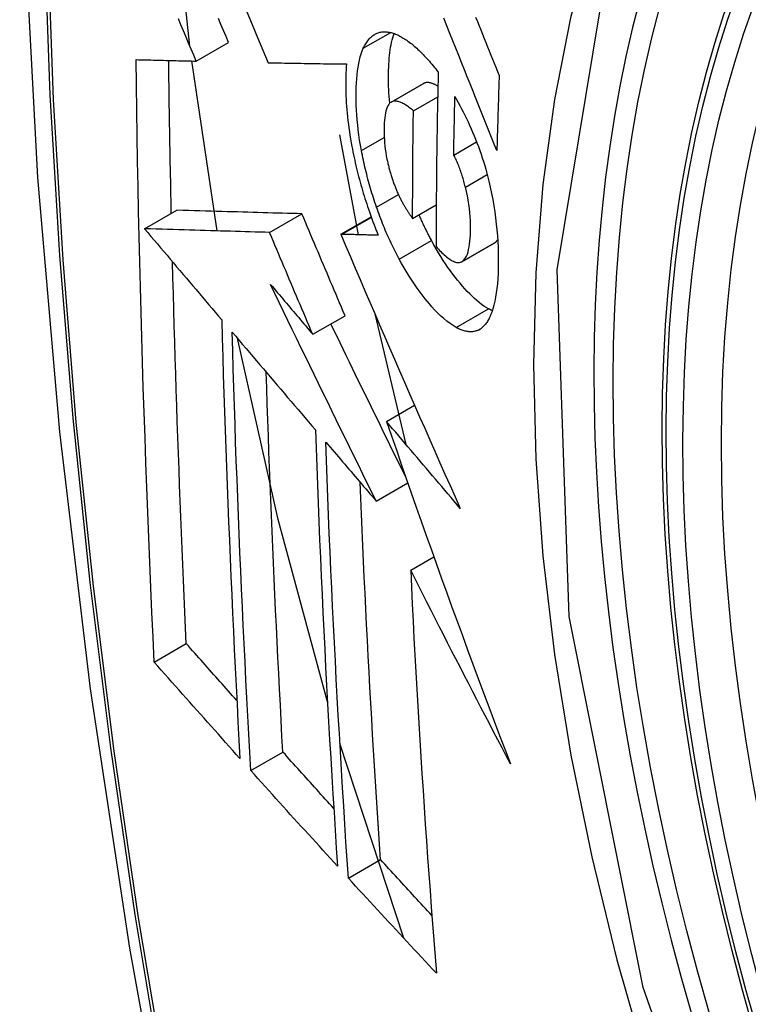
# Model space of a CAD drawing. Header units: inches. Extents: x 581 to 683, y 228 to 312.
# Tile 97 of 104: x 634.294 to 634.427, y 279.02 to 279.199. Entities that reach past the tile are written whole.
import ezdxf

# ---------------------------------------------------------------- set-up
doc = ezdxf.new("R2010")
doc.units = ezdxf.units.IN
doc.header["$MEASUREMENT"] = 0
doc.layers.add('Visible Edges(ANSI)', color=7, linetype='Continuous', lineweight=25)
doc.layers.add('Visible Tangent Edges(ANSI)', color=7, linetype='Continuous', lineweight=25)

msp = doc.modelspace()

# ---------------------------------------------------------------- linework, layer by layer
at = {"layer": 'Visible Edges(ANSI)'}
for p, q in [((634.32615, 279.19174), (634.33205, 279.19513)), ((634.32999, 279.16076), (634.32533, 279.19176)), ((634.33925, 279.19145), (634.33936, 279.19145)), ((634.36169, 279.18425), (634.36758, 279.18765)), ((634.36575, 279.18268), (634.37018, 279.18523)), ((634.35226, 279.17829), (634.35568, 279.16006)), ((634.37311, 279.1746), (634.37727, 279.177)), ((634.36561, 279.16304), (634.36992, 279.16552)), ((634.31673, 279.16115), (634.32262, 279.16454)), ((634.32262, 279.16454), (634.32262, 279.16454)), ((634.33953, 279.16049), (634.34543, 279.16388)), ((634.35251, 279.16014), (634.35804, 279.16332)), ((634.31673, 279.16115), (634.31673, 279.16115)), ((634.35267, 279.16013), (634.35251, 279.16014)), ((634.37461, 279.15515), (634.38051, 279.15855)), ((634.38051, 279.15855), (634.38056, 279.15858)), ((634.34739, 279.1419), (634.35329, 279.1453)), ((634.35873, 279.14564), (634.36439, 279.12183)), ((634.36085, 279.12601), (634.36598, 279.12896)), ((634.35897, 279.11149), (634.36472, 279.1148)), ((634.36526, 279.0989), (634.36948, 279.10133)), ((634.31848, 279.08211), (634.32434, 279.08548)), ((634.36398, 279.03177), (634.35235, 279.06728)), ((634.3361, 279.06234), (634.34195, 279.06571)), ((634.3539, 279.04271), (634.35974, 279.04608))]:
    msp.add_line(p, q, dxfattribs=at)
at = {"layer": 'Visible Edges(ANSI)', "flags": 128}
for points in [[(634.34797, 279.59414), (634.33514, 279.55603), (634.32408, 279.5168), (634.31479, 279.47651), (634.30724, 279.43524), (634.3014, 279.39305), (634.29725, 279.35), (634.29478, 279.30616), (634.29396, 279.26159), (634.29477, 279.21634), (634.2972, 279.17049), (634.30122, 279.12409), (634.30681, 279.07721), (634.31396, 279.02993), (634.32264, 278.98229), (634.33283, 278.93438), (634.34451, 278.88626)], [(634.32499, 279.19447), (634.32286, 279.21448), (634.32138, 279.23423)], [(634.33535, 279.20073), (634.33633, 279.1984), (634.33731, 279.19607), (634.33828, 279.19376), (634.33925, 279.19145)], [(634.32615, 279.19174), (634.32569, 279.19283), (634.32522, 279.19393), (634.32476, 279.19503), (634.32429, 279.19613), (634.32382, 279.19723), (634.32336, 279.19833), (634.32289, 279.19943)], [(634.33205, 279.19513), (634.33159, 279.19623), (634.33112, 279.19733), (634.33065, 279.19843), (634.33019, 279.19953)], [(634.38097, 279.17541), (634.38049, 279.17661), (634.38001, 279.17781), (634.37952, 279.17901), (634.37904, 279.18022), (634.37855, 279.18143), (634.37806, 279.18265), (634.37757, 279.18388), (634.37708, 279.18511), (634.37658, 279.18636), (634.37608, 279.18762), (634.37557, 279.18888), (634.37506, 279.19016), (634.37454, 279.19146), (634.37401, 279.19276), (634.37348, 279.19409), (634.37295, 279.19543), (634.37241, 279.19678), (634.37186, 279.19816), (634.3713, 279.19955)], [(634.3771, 279.19975), (634.37742, 279.19897), (634.37773, 279.1982), (634.37805, 279.19743), (634.37836, 279.19666), (634.37867, 279.19589), (634.37898, 279.19513), (634.37928, 279.19437), (634.37959, 279.19361), (634.3799, 279.19285), (634.3802, 279.1921), (634.3805, 279.19135), (634.38081, 279.19061), (634.38111, 279.18986), (634.38141, 279.18912)], [(634.35662, 279.19408), (634.35673, 279.1943), (634.35684, 279.19451), (634.35695, 279.19471), (634.35706, 279.19491), (634.35718, 279.1951), (634.3573, 279.19528), (634.35743, 279.19545), (634.35755, 279.19561), (634.35768, 279.19577), (634.35782, 279.19591), (634.35795, 279.19605), (634.35809, 279.19618), (634.35824, 279.1963), (634.35838, 279.19642), (634.35853, 279.19652), (634.35869, 279.19662), (634.35884, 279.1967), (634.359, 279.19678), (634.35916, 279.19685), (634.35932, 279.19691), (634.35949, 279.19696), (634.35965, 279.197), (634.35982, 279.19703), (634.36, 279.19706)], [(634.36, 279.19706), (634.36018, 279.19708), (634.36036, 279.19709), (634.36055, 279.19709), (634.36074, 279.19708), (634.36092, 279.19707), (634.36111, 279.19704), (634.36131, 279.19701), (634.3615, 279.19698), (634.36169, 279.19693), (634.36189, 279.19688), (634.36209, 279.19682), (634.36228, 279.19675), (634.36248, 279.19667), (634.36268, 279.19659), (634.36289, 279.1965), (634.36309, 279.19641), (634.36329, 279.1963), (634.3635, 279.19619), (634.36371, 279.19607), (634.36391, 279.19595), (634.36412, 279.19582), (634.36433, 279.19568), (634.36454, 279.19554), (634.36476, 279.19539)], [(634.36144, 279.18406), (634.36138, 279.1847), (634.36133, 279.18533), (634.3613, 279.18595), (634.36126, 279.18657), (634.36124, 279.18718), (634.36122, 279.18778), (634.36121, 279.18838), (634.36121, 279.18896), (634.36122, 279.18954), (634.36123, 279.19011), (634.36125, 279.19066), (634.36127, 279.19121), (634.36131, 279.19175), (634.36135, 279.19227), (634.3614, 279.19279), (634.36146, 279.19329), (634.36152, 279.19378), (634.3616, 279.19426), (634.36168, 279.19472), (634.36177, 279.19516), (634.36187, 279.19559), (634.36198, 279.196), (634.3621, 279.19639), (634.36223, 279.19677)], [(634.36476, 279.19539), (634.36498, 279.19522), (634.36521, 279.19504), (634.36544, 279.19486), (634.36567, 279.19468), (634.3659, 279.19448), (634.36613, 279.19428), (634.36636, 279.19408), (634.36659, 279.19387), (634.36682, 279.19365), (634.36705, 279.19343), (634.36728, 279.1932), (634.36751, 279.19296), (634.36774, 279.19272), (634.36797, 279.19248), (634.3682, 279.19222), (634.36843, 279.19197), (634.36866, 279.1917), (634.36889, 279.19144), (634.36912, 279.19116), (634.36935, 279.19088), (634.36959, 279.1906), (634.36982, 279.19031), (634.37005, 279.19001), (634.37028, 279.18971)], [(634.35628, 279.17542), (634.35611, 279.17638), (634.35595, 279.17733), (634.35582, 279.17828), (634.3557, 279.17921), (634.35559, 279.18013), (634.35551, 279.18103), (634.35544, 279.18193), (634.35538, 279.18281), (634.35534, 279.18368), (634.35532, 279.18453), (634.35531, 279.18537), (634.35532, 279.18619), (634.35534, 279.18698), (634.35537, 279.18776), (634.35542, 279.18852), (634.35549, 279.18925), (634.35557, 279.18996), (634.35566, 279.19065), (634.35578, 279.1913), (634.35591, 279.19192), (634.35606, 279.19251), (634.35623, 279.19307), (634.35642, 279.19359), (634.35662, 279.19408)], [(634.31519, 279.19201), (634.31564, 279.19199), (634.31609, 279.19198), (634.31654, 279.19197), (634.31699, 279.19196), (634.31745, 279.19195), (634.3179, 279.19194), (634.31836, 279.19193), (634.31881, 279.19191), (634.31927, 279.1919), (634.31973, 279.19189), (634.32019, 279.19188), (634.32064, 279.19187), (634.3211, 279.19186), (634.32156, 279.19185), (634.32202, 279.19184), (634.32248, 279.19182), (634.32294, 279.19181), (634.3234, 279.1918), (634.32386, 279.19179), (634.32432, 279.19178), (634.32478, 279.19177), (634.32524, 279.19176), (634.3257, 279.19175), (634.32615, 279.19174)], [(634.31848, 279.08211), (634.31827, 279.08664), (634.31807, 279.09118), (634.31787, 279.09572), (634.31768, 279.10027), (634.31749, 279.10482), (634.31731, 279.10937), (634.31714, 279.11393), (634.31697, 279.11849), (634.31681, 279.12306), (634.31665, 279.12763), (634.3165, 279.13221), (634.31636, 279.13678), (634.31622, 279.14136), (634.31609, 279.14594), (634.31597, 279.15052), (634.31585, 279.15511), (634.31574, 279.1597), (634.31564, 279.16429), (634.31555, 279.16889), (634.31546, 279.1735), (634.31538, 279.17812), (634.31531, 279.18274), (634.31524, 279.18737), (634.31519, 279.19201)], [(634.32161, 279.16396), (634.32159, 279.16512), (634.32156, 279.16628), (634.32154, 279.16744), (634.32151, 279.1686), (634.32149, 279.16976), (634.32147, 279.17092), (634.32144, 279.17208), (634.32142, 279.17325), (634.3214, 279.17441), (634.32138, 279.17557), (634.32136, 279.17673), (634.32134, 279.17789), (634.32132, 279.17905), (634.3213, 279.18022), (634.32128, 279.18138), (634.32126, 279.18254), (634.32124, 279.1837), (634.32122, 279.18487), (634.32121, 279.18603), (634.32119, 279.1872), (634.32117, 279.18836), (634.32116, 279.18953), (634.32114, 279.19069), (634.32113, 279.19186)], [(634.33936, 279.19145), (634.33994, 279.19144), (634.34052, 279.19142), (634.3411, 279.19141), (634.34169, 279.1914), (634.34227, 279.19139), (634.34286, 279.19138), (634.34345, 279.19137), (634.34404, 279.19136), (634.34463, 279.19135), (634.34522, 279.19134), (634.34581, 279.19133), (634.3464, 279.19132), (634.34699, 279.19131), (634.34759, 279.1913), (634.34818, 279.19129), (634.34878, 279.19128), (634.34937, 279.19127), (634.34997, 279.19126), (634.35056, 279.19126), (634.35116, 279.19125), (634.35175, 279.19124), (634.35235, 279.19123), (634.35294, 279.19122), (634.35354, 279.19122)], [(634.35354, 279.19122), (634.3535, 279.19067), (634.35347, 279.19012), (634.35344, 279.18956), (634.35343, 279.18899), (634.35342, 279.18842), (634.35341, 279.18783), (634.35341, 279.18724), (634.35342, 279.18663), (634.35344, 279.18602), (634.35346, 279.1854), (634.35349, 279.18478), (634.35352, 279.18415), (634.35357, 279.18351), (634.35362, 279.18287), (634.35367, 279.18222), (634.35374, 279.18156), (634.35381, 279.1809), (634.35389, 279.18024), (634.35398, 279.17957), (634.35408, 279.17889), (634.35418, 279.17822), (634.35429, 279.17754), (634.35441, 279.17685), (634.35454, 279.17616)], [(634.37028, 279.18971), (634.37025, 279.18838), (634.37022, 279.18705), (634.37019, 279.18572), (634.37016, 279.18439), (634.37014, 279.18305), (634.37011, 279.18172), (634.37009, 279.18039), (634.37007, 279.17907), (634.37005, 279.17774), (634.37003, 279.17641), (634.37001, 279.17509), (634.36999, 279.17376), (634.36998, 279.17244), (634.36996, 279.17111), (634.36995, 279.16979), (634.36994, 279.16847), (634.36993, 279.16714), (634.36992, 279.16582), (634.36991, 279.1645), (634.36991, 279.16318), (634.3699, 279.16186), (634.3699, 279.16055), (634.36989, 279.15923), (634.36989, 279.15791)], [(634.38141, 279.18912), (634.38139, 279.18855), (634.38136, 279.18798), (634.38134, 279.18741), (634.38132, 279.18683), (634.3813, 279.18626), (634.38128, 279.18569), (634.38126, 279.18512), (634.38124, 279.18455), (634.38123, 279.18397), (634.38121, 279.1834), (634.38119, 279.18283), (634.38117, 279.18226), (634.38115, 279.18169), (634.38113, 279.18112), (634.38112, 279.18054), (634.3811, 279.17997), (634.38108, 279.1794), (634.38106, 279.17883), (634.38105, 279.17826), (634.38103, 279.17769), (634.38101, 279.17712), (634.381, 279.17655), (634.38098, 279.17598), (634.38097, 279.17541)], [(634.3677, 279.18771), (634.36769, 279.1877), (634.36769, 279.1877), (634.36768, 279.1877), (634.36768, 279.1877), (634.36768, 279.1877), (634.36767, 279.18769), (634.36767, 279.18769), (634.36766, 279.18769), (634.36766, 279.18769), (634.36765, 279.18768), (634.36765, 279.18768), (634.36764, 279.18768), (634.36764, 279.18768), (634.36763, 279.18767), (634.36763, 279.18767), (634.36762, 279.18767), (634.36762, 279.18767), (634.36761, 279.18766), (634.36761, 279.18766), (634.3676, 279.18766), (634.3676, 279.18766), (634.36759, 279.18765), (634.36759, 279.18765), (634.36758, 279.18765)], [(634.37022, 279.18714), (634.37011, 279.18721), (634.36999, 279.18728), (634.36988, 279.18734), (634.36977, 279.1874), (634.36966, 279.18746), (634.36955, 279.18751), (634.36944, 279.18756), (634.36933, 279.1876), (634.36922, 279.18765), (634.36911, 279.18768), (634.369, 279.18772), (634.36889, 279.18775), (634.36879, 279.18777), (634.36868, 279.18779), (634.36858, 279.18781), (634.36848, 279.18782), (634.36837, 279.18783), (634.36827, 279.18783), (634.36817, 279.18782), (634.36808, 279.18781), (634.36798, 279.18779), (634.36788, 279.18777), (634.36779, 279.18774), (634.3677, 279.18771)], [(634.37311, 279.1746), (634.37312, 279.17505), (634.37312, 279.17549), (634.37313, 279.17594), (634.37314, 279.17638), (634.37315, 279.17683), (634.37315, 279.17728), (634.37316, 279.17772), (634.37317, 279.17817), (634.37318, 279.17861), (634.37319, 279.17906), (634.3732, 279.17951), (634.37321, 279.17995), (634.37322, 279.1804), (634.37322, 279.18084), (634.37323, 279.18129), (634.37324, 279.18174), (634.37325, 279.18218), (634.37326, 279.18263), (634.37327, 279.18308), (634.37328, 279.18352), (634.37329, 279.18397), (634.3733, 279.18442), (634.37331, 279.18486), (634.37333, 279.18531)], [(634.37333, 279.18531), (634.37363, 279.18476), (634.37393, 279.1842), (634.37423, 279.18363), (634.37453, 279.18306), (634.37483, 279.18247), (634.37513, 279.18187), (634.37542, 279.18127), (634.37571, 279.18066), (634.37599, 279.18004), (634.37627, 279.17941), (634.37655, 279.17877), (634.37682, 279.17812), (634.37708, 279.17747), (634.37734, 279.17681), (634.3776, 279.17614), (634.37784, 279.17546), (634.37808, 279.17478), (634.37831, 279.1741), (634.37853, 279.1734), (634.37875, 279.1727), (634.37895, 279.172), (634.37915, 279.17129), (634.37933, 279.17058), (634.37951, 279.16986)], [(634.3618, 279.18431), (634.3616, 279.1842), (634.36142, 279.18404), (634.36125, 279.18384), (634.36109, 279.1836), (634.36096, 279.18332), (634.36084, 279.183), (634.36074, 279.18265), (634.36065, 279.18226), (634.36058, 279.18186), (634.36052, 279.18142), (634.36048, 279.18097), (634.36044, 279.1805), (634.36042, 279.18002), (634.36041, 279.17952), (634.36041, 279.179), (634.36041, 279.17847), (634.36043, 279.17793), (634.36046, 279.17738), (634.3605, 279.17682), (634.36056, 279.17624), (634.36063, 279.17566), (634.36071, 279.17506), (634.36081, 279.17446), (634.36093, 279.17386)], [(634.36575, 279.18268), (634.36558, 279.18282), (634.3654, 279.18297), (634.36522, 279.18311), (634.36505, 279.18324), (634.36487, 279.18337), (634.3647, 279.1835), (634.36452, 279.18362), (634.36435, 279.18373), (634.36417, 279.18383), (634.364, 279.18393), (634.36383, 279.18402), (634.36366, 279.18411), (634.36349, 279.18418), (634.36333, 279.18425), (634.36316, 279.1843), (634.363, 279.18435), (634.36284, 279.18439), (634.36269, 279.18441), (634.36253, 279.18443), (634.36238, 279.18443), (634.36223, 279.18442), (634.36208, 279.1844), (634.36194, 279.18436), (634.3618, 279.18431)], [(634.36561, 279.16304), (634.36561, 279.16385), (634.36561, 279.16467), (634.36561, 279.16548), (634.36561, 279.1663), (634.36562, 279.16711), (634.36562, 279.16793), (634.36562, 279.16875), (634.36563, 279.16957), (634.36563, 279.17038), (634.36563, 279.1712), (634.36564, 279.17202), (634.36565, 279.17284), (634.36565, 279.17365), (634.36566, 279.17447), (634.36567, 279.17529), (634.36567, 279.17611), (634.36568, 279.17693), (634.36569, 279.17775), (634.3657, 279.17857), (634.36571, 279.17939), (634.36572, 279.18021), (634.36573, 279.18103), (634.36574, 279.18185), (634.36575, 279.18268)], [(634.35454, 279.17616), (634.35463, 279.17566), (634.35473, 279.17516), (634.35483, 279.17466), (634.35494, 279.17416), (634.35505, 279.17366), (634.35516, 279.17316), (634.35527, 279.17266), (634.35539, 279.17216), (634.35552, 279.17166), (634.35564, 279.17116), (634.35577, 279.17066), (634.3559, 279.17015), (634.35604, 279.16965), (634.35618, 279.16915), (634.35632, 279.16865), (634.35646, 279.16815), (634.35661, 279.16766), (634.35676, 279.16716), (634.35691, 279.16667), (634.35707, 279.16617), (634.35723, 279.16568), (634.35739, 279.16519), (634.35756, 279.16471), (634.35772, 279.16422)], [(634.35903, 279.16508), (634.35888, 279.1655), (634.35874, 279.16593), (634.3586, 279.16635), (634.35846, 279.16678), (634.35833, 279.1672), (634.3582, 279.16763), (634.35807, 279.16806), (634.35794, 279.16849), (634.35781, 279.16892), (634.35769, 279.16935), (634.35757, 279.16979), (634.35746, 279.17022), (634.35734, 279.17066), (634.35723, 279.17109), (634.35712, 279.17152), (634.35702, 279.17196), (634.35692, 279.17239), (634.35682, 279.17282), (634.35672, 279.17326), (634.35663, 279.17369), (634.35654, 279.17412), (634.35645, 279.17456), (634.35636, 279.17499), (634.35628, 279.17542)], [(634.36093, 279.17386), (634.36097, 279.17366), (634.36102, 279.17346), (634.36106, 279.17326), (634.36111, 279.17306), (634.36115, 279.17286), (634.3612, 279.17267), (634.36125, 279.17247), (634.3613, 279.17227), (634.36135, 279.17207), (634.36141, 279.17188), (634.36146, 279.17168), (634.36152, 279.17148), (634.36157, 279.17128), (634.36163, 279.17109), (634.36169, 279.17089), (634.36175, 279.1707), (634.36181, 279.17051), (634.36188, 279.17031), (634.36194, 279.17012), (634.36201, 279.16993), (634.36207, 279.16974), (634.36214, 279.16955), (634.36221, 279.16937), (634.36228, 279.16918)], [(634.37523, 279.16877), (634.37516, 279.16903), (634.37509, 279.16929), (634.37502, 279.16955), (634.37495, 279.16982), (634.37488, 279.17008), (634.3748, 279.17034), (634.37472, 279.1706), (634.37464, 279.17086), (634.37456, 279.17112), (634.37448, 279.17138), (634.37439, 279.17163), (634.3743, 279.17189), (634.37421, 279.17214), (634.37412, 279.17238), (634.37403, 279.17262), (634.37394, 279.17286), (634.37384, 279.1731), (634.37374, 279.17333), (634.37364, 279.17355), (634.37354, 279.17378), (634.37343, 279.17399), (634.37333, 279.1742), (634.37322, 279.1744), (634.37311, 279.1746)], [(634.36228, 279.16918), (634.36234, 279.16901), (634.36241, 279.16884), (634.36248, 279.16868), (634.36254, 279.16851), (634.36261, 279.16835), (634.36268, 279.16819), (634.36275, 279.16803), (634.36281, 279.16787), (634.36288, 279.16771), (634.36295, 279.16755), (634.36302, 279.1674), (634.3631, 279.16724), (634.36317, 279.16709), (634.36324, 279.16694), (634.36331, 279.16679), (634.36338, 279.16664), (634.36346, 279.1665), (634.36353, 279.16635), (634.36361, 279.16621), (634.36368, 279.16607), (634.36376, 279.16593), (634.36384, 279.16579), (634.36391, 279.16566), (634.36399, 279.16552)], [(634.37466, 279.15518), (634.37488, 279.15536), (634.37509, 279.15558), (634.37527, 279.15586), (634.37544, 279.15618), (634.37559, 279.15654), (634.37572, 279.15694), (634.37583, 279.15738), (634.37592, 279.15785), (634.376, 279.15836), (634.37606, 279.15889), (634.37611, 279.15944), (634.37615, 279.16001), (634.37617, 279.1606), (634.37618, 279.16122), (634.37618, 279.16191), (634.37616, 279.16262), (634.37612, 279.16334), (634.37606, 279.16409), (634.37597, 279.16485), (634.37587, 279.16562), (634.37574, 279.1664), (634.37559, 279.16718), (634.37542, 279.16797), (634.37523, 279.16877)], [(634.37951, 279.16986), (634.37977, 279.16873), (634.38001, 279.16759), (634.38022, 279.16647), (634.38042, 279.16534), (634.38059, 279.16423), (634.38074, 279.16312), (634.38087, 279.16202), (634.38098, 279.16095), (634.38106, 279.15988), (634.38113, 279.15884), (634.38118, 279.15781), (634.38121, 279.1568), (634.38123, 279.1558), (634.38123, 279.15483), (634.38121, 279.15387), (634.38118, 279.15293), (634.38113, 279.15202), (634.38106, 279.15114), (634.38098, 279.15028), (634.38087, 279.14946), (634.38075, 279.14867), (634.3806, 279.14792), (634.38044, 279.14721), (634.38025, 279.14654)], [(634.36317, 279.1556), (634.36298, 279.15596), (634.36279, 279.15632), (634.3626, 279.15668), (634.36241, 279.15705), (634.36223, 279.15742), (634.36205, 279.1578), (634.36186, 279.15817), (634.36168, 279.15855), (634.3615, 279.15894), (634.36133, 279.15932), (634.36115, 279.15971), (634.36098, 279.16011), (634.3608, 279.1605), (634.36063, 279.1609), (634.36047, 279.1613), (634.3603, 279.16171), (634.36013, 279.16212), (634.35997, 279.16253), (634.35981, 279.16295), (634.35965, 279.16337), (634.35949, 279.16379), (634.35933, 279.16422), (634.35918, 279.16465), (634.35903, 279.16508)], [(634.36399, 279.16552), (634.36406, 279.16541), (634.36412, 279.1653), (634.36419, 279.16519), (634.36425, 279.16508), (634.36432, 279.16497), (634.36439, 279.16486), (634.36445, 279.16475), (634.36452, 279.16464), (634.36459, 279.16453), (634.36466, 279.16442), (634.36473, 279.16432), (634.36479, 279.16421), (634.36486, 279.1641), (634.36493, 279.164), (634.365, 279.1639), (634.36507, 279.1638), (634.36513, 279.1637), (634.3652, 279.1636), (634.36527, 279.1635), (634.36534, 279.1634), (634.36541, 279.16331), (634.36547, 279.16322), (634.36554, 279.16312), (634.36561, 279.16304)], [(634.34543, 279.16388), (634.34454, 279.16391), (634.34366, 279.16393), (634.34278, 279.16396), (634.34189, 279.16398), (634.341, 279.16401), (634.34011, 279.16403), (634.33921, 279.16406), (634.33831, 279.16408), (634.3374, 279.16411), (634.33648, 279.16414), (634.33556, 279.16416), (634.33463, 279.16419), (634.33369, 279.16422), (634.33275, 279.16425), (634.33179, 279.16427), (634.33082, 279.1643), (634.32984, 279.16433), (634.32885, 279.16436), (634.32785, 279.16439), (634.32683, 279.16442), (634.3258, 279.16445), (634.32476, 279.16448), (634.32369, 279.16451), (634.32262, 279.16454)], [(634.35329, 279.1453), (634.35296, 279.14607), (634.35263, 279.14685), (634.3523, 279.14762), (634.35197, 279.14839), (634.35164, 279.14917), (634.35131, 279.14994), (634.35098, 279.15072), (634.35065, 279.15149), (634.35032, 279.15227), (634.35, 279.15304), (634.34967, 279.15382), (634.34934, 279.15459), (634.34901, 279.15537), (634.34869, 279.15614), (634.34836, 279.15692), (634.34803, 279.15769), (634.34771, 279.15846), (634.34738, 279.15924), (634.34705, 279.16001), (634.34673, 279.16079), (634.3464, 279.16156), (634.34608, 279.16233), (634.34575, 279.16311), (634.34543, 279.16388)], [(634.35772, 279.16422), (634.35779, 279.16404), (634.35785, 279.16386), (634.35791, 279.16368), (634.35798, 279.16349), (634.35804, 279.16331), (634.35811, 279.16313), (634.35817, 279.16296), (634.35824, 279.16278), (634.35831, 279.1626), (634.35837, 279.16242), (634.35844, 279.16224), (634.35851, 279.16206), (634.35858, 279.16189), (634.35864, 279.16171), (634.35871, 279.16154), (634.35878, 279.16136), (634.35885, 279.16118), (634.35892, 279.16101), (634.35899, 279.16083), (634.35906, 279.16066), (634.35913, 279.16049), (634.3592, 279.16031), (634.35927, 279.16014), (634.35934, 279.15997)], [(634.36907, 279.159), (634.36897, 279.15918), (634.36887, 279.15937), (634.36877, 279.15956), (634.36867, 279.15975), (634.36857, 279.15994), (634.36848, 279.16013), (634.36838, 279.16032), (634.36828, 279.16051), (634.36818, 279.16071), (634.36809, 279.1609), (634.36799, 279.1611), (634.3679, 279.16129), (634.3678, 279.16149), (634.36771, 279.16169), (634.36761, 279.16189), (634.36752, 279.16208), (634.36743, 279.16228), (634.36733, 279.16249), (634.36724, 279.16269), (634.36715, 279.16289), (634.36706, 279.16309), (634.36697, 279.1633), (634.36687, 279.16351), (634.36678, 279.16371)], [(634.33953, 279.16049), (634.33865, 279.16051), (634.33776, 279.16054), (634.33688, 279.16056), (634.33599, 279.16059), (634.3351, 279.16061), (634.33421, 279.16064), (634.33331, 279.16066), (634.33241, 279.16069), (634.3315, 279.16072), (634.33059, 279.16074), (634.32967, 279.16077), (634.32874, 279.1608), (634.3278, 279.16082), (634.32685, 279.16085), (634.32589, 279.16088), (634.32493, 279.16091), (634.32395, 279.16094), (634.32296, 279.16097), (634.32195, 279.161), (634.32094, 279.16103), (634.31991, 279.16106), (634.31886, 279.16109), (634.3178, 279.16112), (634.31673, 279.16115)], [(634.31673, 279.16115), (634.31731, 279.16046), (634.3179, 279.15977), (634.31848, 279.15908), (634.31907, 279.15839), (634.31965, 279.15769), (634.32024, 279.157), (634.32082, 279.15631), (634.32141, 279.15562), (634.322, 279.15492), (634.32258, 279.15423), (634.32317, 279.15354), (634.32376, 279.15284), (634.32435, 279.15215), (634.32493, 279.15146), (634.32552, 279.15077), (634.32611, 279.15007), (634.3267, 279.14938), (634.32728, 279.14869), (634.32787, 279.14799), (634.32846, 279.1473), (634.32905, 279.14661), (634.32963, 279.14592), (634.33022, 279.14523), (634.33081, 279.14453)], [(634.34739, 279.1419), (634.34706, 279.14268), (634.34673, 279.14345), (634.3464, 279.14423), (634.34607, 279.145), (634.34575, 279.14577), (634.34542, 279.14655), (634.34509, 279.14732), (634.34476, 279.1481), (634.34443, 279.14887), (634.3441, 279.14965), (634.34377, 279.15042), (634.34345, 279.1512), (634.34312, 279.15197), (634.34279, 279.15275), (634.34246, 279.15352), (634.34214, 279.1543), (634.34181, 279.15507), (634.34148, 279.15584), (634.34116, 279.15662), (634.34083, 279.15739), (634.34051, 279.15817), (634.34018, 279.15894), (634.33986, 279.15971), (634.33953, 279.16049)], [(634.35251, 279.16014), (634.35338, 279.1581), (634.35426, 279.15605), (634.35514, 279.15399), (634.35602, 279.15193), (634.35691, 279.14986), (634.3578, 279.14779), (634.3587, 279.14571), (634.3596, 279.14363), (634.3605, 279.14154), (634.36141, 279.13945), (634.36232, 279.13736), (634.36323, 279.13526), (634.36414, 279.13317), (634.36506, 279.13107), (634.36597, 279.12897), (634.36689, 279.12687), (634.36781, 279.12477), (634.36874, 279.12268), (634.36966, 279.12059), (634.37058, 279.11849), (634.37151, 279.11641), (634.37244, 279.11432), (634.37336, 279.11224), (634.37429, 279.11016)], [(634.35934, 279.15997), (634.35906, 279.15997), (634.35878, 279.15998), (634.3585, 279.15999), (634.35823, 279.15999), (634.35795, 279.16), (634.35767, 279.16001), (634.35739, 279.16001), (634.35711, 279.16002), (634.35683, 279.16003), (634.35655, 279.16003), (634.35628, 279.16004), (634.356, 279.16005), (634.35572, 279.16006), (634.35544, 279.16006), (634.35516, 279.16007), (634.35489, 279.16008), (634.35461, 279.16008), (634.35433, 279.16009), (634.35405, 279.1601), (634.35378, 279.1601), (634.3535, 279.16011), (634.35322, 279.16012), (634.35295, 279.16013), (634.35267, 279.16013)], [(634.37945, 279.14655), (634.37903, 279.14679), (634.37861, 279.14706), (634.37819, 279.14736), (634.37776, 279.14769), (634.37732, 279.14805), (634.37689, 279.14843), (634.37645, 279.14884), (634.37602, 279.14927), (634.37558, 279.14973), (634.37513, 279.15021), (634.37469, 279.15071), (634.37425, 279.15123), (634.37381, 279.15176), (634.37337, 279.15232), (634.37293, 279.15289), (634.37249, 279.15348), (634.37206, 279.1541), (634.37162, 279.15473), (634.37119, 279.15539), (634.37076, 279.15607), (634.37033, 279.15677), (634.36991, 279.15749), (634.36949, 279.15824), (634.36907, 279.159)], [(634.36989, 279.15791), (634.37011, 279.15768), (634.37032, 279.15745), (634.37053, 279.15722), (634.37075, 279.157), (634.37096, 279.15679), (634.37117, 279.15659), (634.37139, 279.1564), (634.3716, 279.15621), (634.37181, 279.15604), (634.37201, 279.15587), (634.37222, 279.15572), (634.37243, 279.15557), (634.37264, 279.15544), (634.37284, 279.15533), (634.37304, 279.15523), (634.37324, 279.15514), (634.37343, 279.15508), (634.37362, 279.15503), (634.37381, 279.155), (634.37399, 279.15499), (634.37417, 279.155), (634.37434, 279.15504), (634.3745, 279.1551), (634.37466, 279.15518)], [(634.38056, 279.15858), (634.38058, 279.1586), (634.38061, 279.15861), (634.38063, 279.15863), (634.38066, 279.15865), (634.38068, 279.15867), (634.38071, 279.15869), (634.38073, 279.15871), (634.38076, 279.15873), (634.38078, 279.15875), (634.3808, 279.15878), (634.38083, 279.1588), (634.38085, 279.15882), (634.38087, 279.15885), (634.3809, 279.15887), (634.38092, 279.1589), (634.38094, 279.15892), (634.38096, 279.15895), (634.38099, 279.15898), (634.38101, 279.15901), (634.38103, 279.15904), (634.38105, 279.15906), (634.38107, 279.15909), (634.38109, 279.15913), (634.38111, 279.15916)], [(634.32434, 279.08548), (634.32421, 279.08836), (634.32408, 279.09125), (634.32395, 279.09414), (634.32383, 279.09702), (634.32371, 279.09991), (634.32358, 279.1028), (634.32347, 279.10569), (634.32335, 279.10858), (634.32324, 279.11148), (634.32312, 279.11437), (634.32302, 279.11727), (634.32291, 279.12017), (634.3228, 279.12307), (634.3227, 279.12597), (634.3226, 279.12888), (634.32251, 279.13178), (634.32241, 279.13469), (634.32232, 279.1376), (634.32223, 279.14052), (634.32214, 279.14343), (634.32206, 279.14635), (634.32198, 279.14928), (634.3219, 279.1522), (634.32182, 279.15513)], [(634.37355, 279.14315), (634.373, 279.14348), (634.37244, 279.14386), (634.37187, 279.14428), (634.3713, 279.14476), (634.37072, 279.14528), (634.37016, 279.14583), (634.36963, 279.14638), (634.36913, 279.14692), (634.36868, 279.14744), (634.36827, 279.14792), (634.36789, 279.14838), (634.36752, 279.14885), (634.36715, 279.14933), (634.36678, 279.14983), (634.36642, 279.15034), (634.36605, 279.15086), (634.36568, 279.1514), (634.36532, 279.15195), (634.36496, 279.15252), (634.3646, 279.15311), (634.36424, 279.15371), (634.36388, 279.15432), (634.36352, 279.15495), (634.36317, 279.1556)], [(634.35897, 279.11149), (634.35816, 279.11313), (634.35735, 279.11477), (634.35653, 279.11642), (634.35572, 279.11807), (634.35491, 279.11971), (634.3541, 279.12136), (634.35329, 279.12301), (634.35248, 279.12467), (634.35167, 279.12632), (634.35086, 279.12797), (634.35006, 279.12962), (634.34925, 279.13127), (634.34845, 279.13293), (634.34765, 279.13458), (634.34685, 279.13623), (634.34605, 279.13788), (634.34525, 279.13952), (634.34445, 279.14117), (634.34366, 279.14281), (634.34286, 279.14445), (634.34207, 279.14609), (634.34129, 279.14773), (634.3405, 279.14937), (634.33971, 279.151)], [(634.33971, 279.151), (634.34003, 279.15062), (634.34035, 279.15024), (634.34067, 279.14986), (634.34099, 279.14948), (634.34131, 279.14911), (634.34163, 279.14873), (634.34195, 279.14835), (634.34227, 279.14797), (634.34259, 279.14759), (634.34291, 279.14721), (634.34323, 279.14683), (634.34355, 279.14645), (634.34387, 279.14607), (634.34419, 279.14569), (634.34451, 279.14531), (634.34483, 279.14494), (634.34515, 279.14456), (634.34547, 279.14418), (634.34579, 279.1438), (634.34611, 279.14342), (634.34643, 279.14304), (634.34675, 279.14266), (634.34707, 279.14228), (634.34739, 279.1419)], [(634.38025, 279.14654), (634.38017, 279.1463), (634.38009, 279.14607), (634.38001, 279.14584), (634.37992, 279.14561), (634.37984, 279.1454), (634.37975, 279.14519), (634.37965, 279.14499), (634.37956, 279.14479), (634.37946, 279.1446), (634.37935, 279.14442), (634.37925, 279.14425), (634.37914, 279.14408), (634.37903, 279.14392), (634.37891, 279.14377), (634.3788, 279.14363), (634.37868, 279.14349), (634.37855, 279.14336), (634.37843, 279.14324), (634.3783, 279.14313), (634.37817, 279.14302), (634.37804, 279.14293), (634.3779, 279.14284), (634.37776, 279.14276), (634.37762, 279.14268)], [(634.38014, 279.14621), (634.38011, 279.14622), (634.38008, 279.14624), (634.38006, 279.14625), (634.38003, 279.14626), (634.38, 279.14628), (634.37997, 279.14629), (634.37994, 279.1463), (634.37991, 279.14631), (634.37989, 279.14633), (634.37986, 279.14634), (634.37983, 279.14636), (634.3798, 279.14637), (634.37977, 279.14638), (634.37974, 279.1464), (634.37971, 279.14641), (634.37968, 279.14643), (634.37966, 279.14644), (634.37963, 279.14646), (634.3796, 279.14647), (634.37957, 279.14649), (634.37954, 279.1465), (634.37951, 279.14652), (634.37948, 279.14653), (634.37945, 279.14655)], [(634.33081, 279.14453), (634.3309, 279.14118), (634.33099, 279.13782), (634.33109, 279.13447), (634.3312, 279.13111), (634.33131, 279.12776), (634.33142, 279.12442), (634.33154, 279.12107), (634.33166, 279.11772), (634.33178, 279.11438), (634.33191, 279.11104), (634.33205, 279.1077), (634.33219, 279.10437), (634.33233, 279.10103), (634.33247, 279.0977), (634.33262, 279.09438), (634.33277, 279.09105), (634.33293, 279.08773), (634.33309, 279.08441), (634.33325, 279.08109), (634.33342, 279.07778), (634.33359, 279.07447), (634.33376, 279.07116), (634.33394, 279.06786), (634.33412, 279.06455)], [(634.36432, 279.11597), (634.36374, 279.11713), (634.36317, 279.11828), (634.3626, 279.11944), (634.36203, 279.1206), (634.36146, 279.12176), (634.36089, 279.12292), (634.36032, 279.12408), (634.35975, 279.12524), (634.35918, 279.1264), (634.35861, 279.12756), (634.35804, 279.12872), (634.35748, 279.12988), (634.35691, 279.13105), (634.35634, 279.13221), (634.35577, 279.13337), (634.35521, 279.13453), (634.35464, 279.13569), (634.35408, 279.13685), (634.35351, 279.13802), (634.35295, 279.13918), (634.35239, 279.14034), (634.35183, 279.14149), (634.35127, 279.14265), (634.35071, 279.14381)], [(634.33272, 279.14229), (634.33335, 279.14155), (634.33397, 279.1408), (634.3346, 279.14006), (634.33523, 279.13932), (634.33587, 279.13858), (634.3365, 279.13784), (634.33713, 279.13709), (634.33776, 279.13635), (634.33839, 279.13561), (634.33902, 279.13486), (634.33966, 279.13412), (634.34029, 279.13338), (634.34092, 279.13263), (634.34156, 279.13189), (634.34219, 279.13114), (634.34282, 279.1304), (634.34346, 279.12966), (634.34409, 279.12891), (634.34472, 279.12817), (634.34536, 279.12743), (634.34599, 279.12668), (634.34662, 279.12594), (634.34725, 279.1252), (634.34789, 279.12446)], [(634.3361, 279.06234), (634.33592, 279.06564), (634.33574, 279.06894), (634.33556, 279.07225), (634.33539, 279.07556), (634.33522, 279.07887), (634.33505, 279.08218), (634.33489, 279.08549), (634.33473, 279.08881), (634.33457, 279.09213), (634.33442, 279.09546), (634.33427, 279.09878), (634.33413, 279.10211), (634.33399, 279.10545), (634.33385, 279.10878), (634.33372, 279.11212), (634.33359, 279.11546), (634.33346, 279.11881), (634.33334, 279.12215), (634.33323, 279.12551), (634.33312, 279.12886), (634.33301, 279.13221), (634.33291, 279.13557), (634.33281, 279.13893), (634.33272, 279.14229)], [(634.37762, 279.14268), (634.37747, 279.14262), (634.37732, 279.14256), (634.37717, 279.14251), (634.37701, 279.14246), (634.37685, 279.14243), (634.3767, 279.1424), (634.37654, 279.14238), (634.37637, 279.14237), (634.37621, 279.14236), (634.37604, 279.14237), (634.37588, 279.14238), (634.37571, 279.1424), (634.37554, 279.14242), (634.37536, 279.14245), (634.37519, 279.14249), (634.37501, 279.14254), (634.37484, 279.14259), (634.37466, 279.14265), (634.37448, 279.14272), (634.3743, 279.14279), (634.37411, 279.14287), (634.37393, 279.14296), (634.37374, 279.14305), (634.37355, 279.14315)], [(634.35009, 279.07485), (634.34108, 279.10814), (634.33365, 279.14118)], [(634.34195, 279.06571), (634.34179, 279.06858), (634.34164, 279.07144), (634.34149, 279.07431), (634.34134, 279.07718), (634.34119, 279.08005), (634.34104, 279.08293), (634.3409, 279.0858), (634.34076, 279.08868), (634.34063, 279.09156), (634.34049, 279.09444), (634.34036, 279.09733), (634.34023, 279.10021), (634.3401, 279.1031), (634.33998, 279.10599), (634.33986, 279.10889), (634.33974, 279.11178), (634.33963, 279.11468), (634.33952, 279.11757), (634.33941, 279.12047), (634.3393, 279.12338), (634.3392, 279.12628), (634.3391, 279.12918), (634.33901, 279.13209), (634.33891, 279.13499)], [(634.37429, 279.11016), (634.37373, 279.11082), (634.37317, 279.11148), (634.37261, 279.11214), (634.37205, 279.1128), (634.37149, 279.11346), (634.37092, 279.11412), (634.37036, 279.11478), (634.3698, 279.11545), (634.36924, 279.11611), (634.36868, 279.11677), (634.36812, 279.11743), (634.36756, 279.11809), (634.367, 279.11875), (634.36644, 279.11941), (634.36588, 279.12007), (634.36532, 279.12073), (634.36476, 279.12139), (634.3642, 279.12205), (634.36364, 279.12271), (634.36308, 279.12337), (634.36252, 279.12403), (634.36196, 279.12469), (634.36141, 279.12535), (634.36085, 279.12601)], [(634.36085, 279.12601), (634.36174, 279.12341), (634.36264, 279.12081), (634.36354, 279.11821), (634.36444, 279.11561), (634.36535, 279.113), (634.36626, 279.1104), (634.36718, 279.1078), (634.3681, 279.10519), (634.36903, 279.10259), (634.36996, 279.09998), (634.37089, 279.09737), (634.37183, 279.09477), (634.37278, 279.09216), (634.37372, 279.08955), (634.37468, 279.08695), (634.37563, 279.08434), (634.3766, 279.08174), (634.37756, 279.07913), (634.37854, 279.07653), (634.37951, 279.07393), (634.38049, 279.07133), (634.38148, 279.06873), (634.38247, 279.06613), (634.38347, 279.06353)], [(634.34789, 279.12446), (634.348, 279.12112), (634.34812, 279.11778), (634.34824, 279.11444), (634.34837, 279.1111), (634.3485, 279.10777), (634.34864, 279.10444), (634.34879, 279.10111), (634.34893, 279.09779), (634.34909, 279.09446), (634.34925, 279.09114), (634.34941, 279.08781), (634.34958, 279.08449), (634.34975, 279.08118), (634.34993, 279.07786), (634.35011, 279.07455), (634.35029, 279.07124), (634.35048, 279.06793), (634.35068, 279.06463), (634.35087, 279.06133), (634.35107, 279.05803), (634.35128, 279.05474), (634.35148, 279.05145), (634.35169, 279.04817), (634.35191, 279.04489)], [(634.3539, 279.04271), (634.35368, 279.046), (634.35346, 279.04929), (634.35325, 279.05258), (634.35304, 279.05587), (634.35284, 279.05917), (634.35264, 279.06248), (634.35244, 279.06578), (634.35225, 279.06909), (634.35206, 279.07239), (634.35187, 279.07571), (634.35169, 279.07902), (634.35152, 279.08233), (634.35135, 279.08564), (634.35118, 279.08896), (634.35102, 279.09228), (634.35086, 279.09559), (634.35071, 279.09891), (634.35056, 279.10223), (634.35042, 279.10556), (634.35028, 279.10889), (634.35015, 279.11222), (634.35002, 279.11555), (634.3499, 279.11889), (634.34979, 279.12223)], [(634.34979, 279.12223), (634.35017, 279.12178), (634.35055, 279.12134), (634.35093, 279.12089), (634.35131, 279.12044), (634.3517, 279.11999), (634.35208, 279.11955), (634.35246, 279.1191), (634.35284, 279.11865), (634.35323, 279.1182), (634.35361, 279.11776), (634.35399, 279.11731), (634.35438, 279.11686), (634.35476, 279.11641), (634.35514, 279.11596), (634.35552, 279.11552), (634.35591, 279.11507), (634.35629, 279.11462), (634.35667, 279.11417), (634.35706, 279.11372), (634.35744, 279.11328), (634.35782, 279.11283), (634.35821, 279.11238), (634.35859, 279.11193), (634.35897, 279.11149)], [(634.35974, 279.04608), (634.35955, 279.04892), (634.35937, 279.05176), (634.35919, 279.05461), (634.35901, 279.05745), (634.35883, 279.06031), (634.35866, 279.06316), (634.35848, 279.06602), (634.35831, 279.06888), (634.35815, 279.07174), (634.35799, 279.07461), (634.35783, 279.07747), (634.35767, 279.08034), (634.35752, 279.08321), (634.35736, 279.08609), (634.35722, 279.08896), (634.35707, 279.09184), (634.35693, 279.09471), (634.3568, 279.09759), (634.35666, 279.10047), (634.35654, 279.10335), (634.35641, 279.10624), (634.35629, 279.10912), (634.35617, 279.11201), (634.35606, 279.11489)], [(634.38347, 279.06353), (634.38269, 279.065), (634.38192, 279.06647), (634.38114, 279.06794), (634.38037, 279.06942), (634.3796, 279.07089), (634.37883, 279.07236), (634.37806, 279.07384), (634.3773, 279.07532), (634.37653, 279.07679), (634.37577, 279.07827), (634.37501, 279.07974), (634.37425, 279.08122), (634.37349, 279.0827), (634.37273, 279.08417), (634.37197, 279.08565), (634.37122, 279.08712), (634.37047, 279.0886), (634.36972, 279.09007), (634.36897, 279.09155), (634.36822, 279.09302), (634.36748, 279.09449), (634.36674, 279.09596), (634.366, 279.09743), (634.36526, 279.0989)], [(634.36526, 279.0989), (634.3654, 279.09579), (634.36555, 279.09268), (634.3657, 279.08957), (634.36586, 279.08647), (634.36602, 279.08337), (634.36619, 279.08027), (634.36637, 279.07718), (634.36655, 279.07409), (634.36673, 279.071), (634.36692, 279.06792), (634.36711, 279.06484), (634.36731, 279.06177), (634.36751, 279.0587), (634.36771, 279.05564), (634.36792, 279.05258), (634.36813, 279.04953), (634.36835, 279.04649), (634.36857, 279.04345), (634.36879, 279.04042), (634.36901, 279.0374), (634.36924, 279.03438), (634.36947, 279.03138), (634.3697, 279.02838), (634.36994, 279.02539)], [(634.33356, 279.0751), (634.33317, 279.07553), (634.33279, 279.07597), (634.3324, 279.0764), (634.33202, 279.07683), (634.33163, 279.07727), (634.33125, 279.0777), (634.33086, 279.07813), (634.33048, 279.07856), (634.33009, 279.079), (634.32971, 279.07943), (634.32932, 279.07986), (634.32894, 279.08029), (634.32856, 279.08073), (634.32817, 279.08116), (634.32779, 279.08159), (634.3274, 279.08202), (634.32702, 279.08246), (634.32664, 279.08289), (634.32626, 279.08332), (634.32587, 279.08375), (634.32549, 279.08419), (634.32511, 279.08462), (634.32473, 279.08505), (634.32434, 279.08548)], [(634.33412, 279.06455), (634.33346, 279.06528), (634.33281, 279.06601), (634.33215, 279.06674), (634.3315, 279.06747), (634.33085, 279.0682), (634.33019, 279.06894), (634.32954, 279.06967), (634.32889, 279.0704), (634.32823, 279.07113), (634.32758, 279.07186), (634.32693, 279.07259), (634.32628, 279.07333), (634.32562, 279.07406), (634.32497, 279.07479), (634.32432, 279.07552), (634.32367, 279.07625), (634.32302, 279.07699), (634.32237, 279.07772), (634.32172, 279.07845), (634.32107, 279.07918), (634.32042, 279.07991), (634.31978, 279.08064), (634.31913, 279.08137), (634.31848, 279.08211)], [(634.35123, 279.05542), (634.35085, 279.05585), (634.35046, 279.05628), (634.35007, 279.05671), (634.34968, 279.05714), (634.34929, 279.05756), (634.3489, 279.05799), (634.34852, 279.05842), (634.34813, 279.05885), (634.34774, 279.05928), (634.34735, 279.05971), (634.34697, 279.06014), (634.34658, 279.06057), (634.34619, 279.061), (634.34581, 279.06143), (634.34542, 279.06186), (634.34503, 279.06228), (634.34465, 279.06271), (634.34426, 279.06314), (634.34388, 279.06357), (634.34349, 279.064), (634.34311, 279.06443), (634.34272, 279.06486), (634.34234, 279.06529), (634.34195, 279.06571)], [(634.35191, 279.04489), (634.35125, 279.04561), (634.35058, 279.04634), (634.34992, 279.04706), (634.34926, 279.04779), (634.3486, 279.04852), (634.34794, 279.04924), (634.34727, 279.04997), (634.34661, 279.0507), (634.34595, 279.05143), (634.34529, 279.05215), (634.34463, 279.05288), (634.34397, 279.05361), (634.34331, 279.05434), (634.34266, 279.05507), (634.342, 279.05579), (634.34134, 279.05652), (634.34068, 279.05725), (634.34003, 279.05798), (634.33937, 279.05871), (634.33871, 279.05943), (634.33806, 279.06016), (634.3374, 279.06089), (634.33675, 279.06162), (634.3361, 279.06234)], [(634.36913, 279.03588), (634.36873, 279.03631), (634.36834, 279.03673), (634.36795, 279.03715), (634.36755, 279.03758), (634.36716, 279.038), (634.36677, 279.03843), (634.36638, 279.03885), (634.36598, 279.03928), (634.36559, 279.0397), (634.3652, 279.04013), (634.36481, 279.04055), (634.36442, 279.04098), (634.36403, 279.0414), (634.36364, 279.04183), (634.36325, 279.04225), (634.36286, 279.04268), (634.36247, 279.0431), (634.36208, 279.04353), (634.36169, 279.04395), (634.3613, 279.04438), (634.36091, 279.0448), (634.36052, 279.04523), (634.36013, 279.04565), (634.35974, 279.04608)], [(634.36994, 279.02539), (634.36926, 279.02611), (634.36859, 279.02683), (634.36792, 279.02755), (634.36724, 279.02827), (634.36657, 279.02899), (634.3659, 279.02971), (634.36523, 279.03043), (634.36456, 279.03115), (634.36389, 279.03187), (634.36322, 279.0326), (634.36255, 279.03332), (634.36188, 279.03404), (634.36121, 279.03476), (634.36054, 279.03549), (634.35988, 279.03621), (634.35921, 279.03693), (634.35854, 279.03765), (634.35788, 279.03838), (634.35721, 279.0391), (634.35655, 279.03982), (634.35588, 279.04054), (634.35522, 279.04127), (634.35456, 279.04199), (634.3539, 279.04271)]]:
    msp.add_lwpolyline(points, dxfattribs=at)
at = {"layer": 'Visible Edges(ANSI)'}
msp.add_ellipse((634.64457, 278.99377), major_axis=(0.15718, -0.27294), ratio=0.578093, start_param=2.362013, end_param=7.062765, dxfattribs=at)
msp.add_ellipse((634.64109, 278.99177), major_axis=(-0.15963, 0.2772), ratio=0.578093, dxfattribs=at)
at = {"layer": 'Visible Tangent Edges(ANSI)'}
for p, q in [((634.35662, 279.19408), (634.36161, 279.19695)), ((634.3618, 279.18431), (634.3677, 279.18771)), ((634.35628, 279.17542), (634.36044, 279.17782)), ((634.37523, 279.16877), (634.37921, 279.17106)), ((634.35903, 279.16508), (634.36303, 279.16739)), ((634.31673, 279.16115), (634.32262, 279.16454)), ((634.35267, 279.16013), (634.35807, 279.16324)), ((634.36317, 279.1556), (634.36907, 279.159)), ((634.37466, 279.15518), (634.38056, 279.15858)), ((634.37355, 279.14315), (634.37945, 279.14655)), ((634.37762, 279.14268), (634.37801, 279.14291))]:
    msp.add_line(p, q, dxfattribs=at)
at = {"layer": 'Visible Tangent Edges(ANSI)', "flags": 128}
for points in [[(634.30113, 279.32659), (634.29942, 279.29915), (634.29841, 279.27134), (634.29808, 279.24313), (634.29844, 279.21455), (634.29948, 279.18558), (634.30121, 279.15625), (634.30363, 279.1266), (634.30672, 279.09666), (634.31049, 279.06647), (634.31493, 279.03603), (634.32004, 279.00535), (634.32583, 278.97447), (634.33227, 278.94341), (634.33938, 278.91219), (634.34713, 278.88083)], [(634.34792, 278.8806), (634.34015, 278.91188), (634.33303, 278.94303), (634.32657, 278.97403), (634.32077, 279.00485), (634.31563, 279.03547), (634.31117, 279.06586), (634.30739, 279.09599), (634.30428, 279.12587), (634.30186, 279.15547), (634.30012, 279.18473), (634.29907, 279.21364), (634.29871, 279.24216), (634.29904, 279.27029), (634.30006, 279.29803), (634.30177, 279.32537)], [(634.6078, 278.72472), (634.55576, 278.76926), (634.50754, 278.82411), (634.4656, 278.88646), (634.4319, 278.95357), (634.40768, 279.02273), (634.39416, 279.09044), (634.39195, 279.15366), (634.40116, 279.20925), (634.42142, 279.25489), (634.45167, 279.28827), (634.49063, 279.30789), (634.53661, 279.31301), (634.58731, 279.30334), (634.64047, 279.27937)], [(634.44639, 279.28946), (634.43736, 279.28145), (634.429, 279.27245), (634.42134, 279.26249), (634.4144, 279.25162), (634.40822, 279.23985), (634.40281, 279.22722), (634.39821, 279.21378), (634.39443, 279.19961), (634.39148, 279.18475), (634.38936, 279.16923), (634.38809, 279.15309), (634.38767, 279.13639), (634.38809, 279.11915), (634.38938, 279.10149), (634.39151, 279.08347), (634.39448, 279.06514), (634.39826, 279.04658), (634.40286, 279.02783), (634.40825, 279.00896)]]:
    msp.add_lwpolyline(points, dxfattribs=at)
at = {"layer": 'Visible Tangent Edges(ANSI)'}
msp.add_ellipse((634.64358, 278.9932), major_axis=(-0.17285, 0.30015), ratio=0.578093, start_param=5.049711, end_param=10.658253, dxfattribs=at)
for centre, major_axis in [((634.64417, 278.99354), (0.17078, -0.29656)), ((634.6412, 278.99183), (-0.16238, 0.28198)), ((634.64109, 278.99177), (0.16178, -0.28094))]:
    msp.add_ellipse(centre, major_axis=major_axis, ratio=0.578093, dxfattribs=at)

doc.saveas('drawing.dxf')
